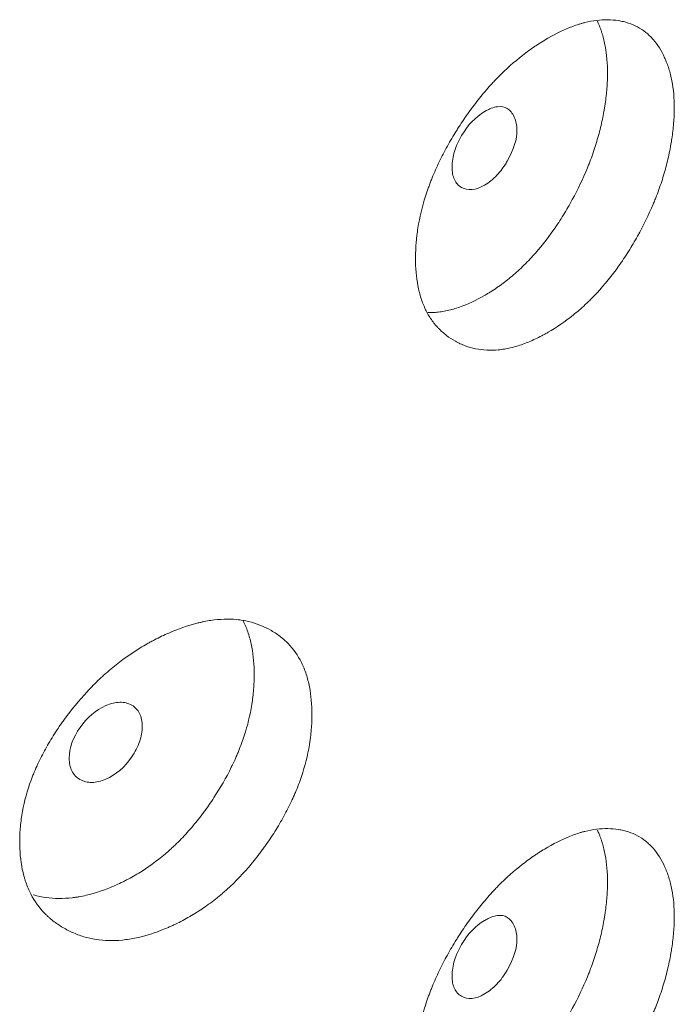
# Model space of a CAD drawing. Header units: millimetres. Extents: x 4 to 1188, y 1 to 840.
# Tile 191 of 197: x 1082.84 to 1084.92, y 278.05 to 281.17. Entities that reach past the tile are written whole.
import ezdxf

# ---------------------------------------------------------------- set-up
doc = ezdxf.new("R2010")
doc.units = ezdxf.units.MM
doc.layers.add('1', color=7, linetype='Continuous')

msp = doc.modelspace()

# ---------------------------------------------------------------- linework, layer by layer
at = {"layer": '1', "color": 154, "linetype": 'Continuous', "lineweight": 13}
for points, knots in [([(1084.9236, 280.8906), (1084.9236, 280.8828), (1084.9234, 280.8749), (1084.9227, 280.859), (1084.9222, 280.8509), (1084.9202, 280.8265), (1084.9182, 280.81), (1084.915, 280.7889), (1084.9144, 280.7846), (1084.9129, 280.7762), (1084.9107, 280.7635), (1084.9047, 280.7337), (1084.894, 280.6908), (1084.8803, 280.6475), (1084.8706, 280.6214), (1084.8656, 280.6083), (1084.8638, 280.6039), (1084.8603, 280.5952), (1084.8585, 280.5908), (1084.842, 280.5518), (1084.8254, 280.518), (1084.7978, 280.4686), (1084.7882, 280.4523), (1084.768, 280.4202), (1084.7575, 280.4046), (1084.7253, 280.3593), (1084.7024, 280.3311), (1084.6721, 280.2984), (1084.6659, 280.292), (1084.6565, 280.2826), (1084.6534, 280.2795), (1084.647, 280.2734), (1084.6439, 280.2704), (1084.628, 280.2556), (1084.6152, 280.2446), (1084.5763, 280.2135), (1084.5499, 280.1955), (1084.5196, 280.178), (1084.5163, 280.1761), (1084.5095, 280.1724), (1084.4995, 280.167), (1084.4894, 280.162), (1084.4694, 280.1525), (1084.4428, 280.1414), (1084.4165, 280.1336), (1084.3969, 280.129), (1084.3904, 280.1277), (1084.3775, 280.1256), (1084.3711, 280.1247), (1084.3395, 280.1217), (1084.3155, 280.1229), (1084.2815, 280.1299), (1084.2704, 280.133), (1084.257, 280.138), (1084.2543, 280.139), (1084.249, 280.1412), (1084.2412, 280.1447), (1084.2336, 280.1485), (1084.2188, 280.1566), (1084.2093, 280.1628), (1084.1912, 280.1765), (1084.1826, 280.184), (1084.1725, 280.1945), (1084.1706, 280.1967), (1084.1667, 280.2011), (1084.1648, 280.2034), (1084.1591, 280.2102), (1084.1485, 280.2245), (1084.1393, 280.2403), (1084.1284, 280.2627), (1084.1213, 280.2805), (1084.1148, 280.3031), (1084.1124, 280.3132), (1084.1109, 280.32), (1084.1102, 280.3234), (1084.1042, 280.3547), (1084.1018, 280.3841), (1084.1019, 280.4303), (1084.1025, 280.4461), (1084.1041, 280.4662), (1084.1044, 280.4703), (1084.1052, 280.4784), (1084.1066, 280.4907), (1084.1083, 280.503), (1084.1148, 280.5442), (1084.1228, 280.5777), (1084.1364, 280.6203), (1084.1393, 280.6288), (1084.1439, 280.6417), (1084.1455, 280.646), (1084.1488, 280.6547), (1084.1504, 280.6589), (1084.1589, 280.6804), (1084.1663, 280.6973), (1084.1822, 280.7309), (1084.1907, 280.7475), (1084.2086, 280.7804), (1084.2181, 280.7968), (1084.2305, 280.817), (1084.2331, 280.8211), (1084.2381, 280.8291), (1084.2458, 280.8411), (1084.2536, 280.8529), (1084.2696, 280.8761), (1084.2916, 280.9064), (1084.3208, 280.9423), (1084.3392, 280.9628), (1084.3486, 280.9729), (1084.3517, 280.9763), (1084.358, 280.9828), (1084.3611, 280.9861), (1084.3896, 281.0149), (1084.4154, 281.0379), (1084.455, 281.0686), (1084.4683, 281.0783), (1084.4851, 281.0896), (1084.4885, 281.0918), (1084.4952, 281.0962), (1084.4986, 281.0983), (1084.5087, 281.1046), (1084.5154, 281.1087), (1084.5487, 281.128), (1084.5751, 281.1408), (1084.6076, 281.1528), (1084.6141, 281.155), (1084.6238, 281.158), (1084.627, 281.159), (1084.6334, 281.1608), (1084.6366, 281.1616), (1084.6524, 281.1656), (1084.6648, 281.1679), (1084.689, 281.1709), (1084.7126, 281.1721), (1084.735, 281.1702), (1084.7488, 281.168), (1084.7515, 281.1675), (1084.7569, 281.1665), (1084.7649, 281.1647), (1084.783, 281.1596), (1084.7975, 281.1535), (1084.8159, 281.1437), (1084.829, 281.135), (1084.8411, 281.1245), (1084.8489, 281.117), (1084.8527, 281.113), (1084.8707, 281.0924), (1084.8828, 281.073), (1084.8953, 281.0455), (1084.8977, 281.0398), (1084.9022, 281.0281), (1084.9043, 281.0221), (1084.9101, 281.0037), (1084.9133, 280.9908), (1084.9211, 280.9507), (1084.9237, 280.9218), (1084.9236, 280.8906)], [0, 0, 0, 0, 0.007813, 0.007813, 0.015625, 0.015625, 0.03125, 0.03125, 0.035156, 0.035156, 0.039063, 0.046875, 0.0625, 0.078125, 0.085938, 0.085938, 0.089844, 0.089844, 0.09375, 0.09375, 0.125, 0.125, 0.140625, 0.140625, 0.15625, 0.15625, 0.1875, 0.1875, 0.195313, 0.195313, 0.199219, 0.199219, 0.203125, 0.203125, 0.21875, 0.21875, 0.25, 0.25, 0.253906, 0.253906, 0.257813, 0.265625, 0.265625, 0.28125, 0.296875, 0.296875, 0.304688, 0.304688, 0.3125, 0.3125, 0.34375, 0.34375, 0.359375, 0.359375, 0.363281, 0.363281, 0.367188, 0.375, 0.375, 0.390625, 0.390625, 0.40625, 0.40625, 0.410156, 0.410156, 0.414063, 0.414063, 0.421875, 0.4375, 0.4375, 0.453125, 0.460938, 0.464844, 0.464844, 0.46875, 0.46875, 0.5, 0.5, 0.515625, 0.515625, 0.519531, 0.519531, 0.523438, 0.53125, 0.53125, 0.5625, 0.5625, 0.570313, 0.570313, 0.574219, 0.574219, 0.578125, 0.578125, 0.59375, 0.59375, 0.609375, 0.609375, 0.625, 0.625, 0.628906, 0.628906, 0.632813, 0.640625, 0.640625, 0.65625, 0.671875, 0.679688, 0.679688, 0.683594, 0.683594, 0.6875, 0.6875, 0.71875, 0.71875, 0.734375, 0.734375, 0.738281, 0.738281, 0.742188, 0.742188, 0.75, 0.75, 0.78125, 0.78125, 0.789063, 0.789063, 0.792969, 0.792969, 0.796875, 0.796875, 0.8125, 0.8125, 0.828125, 0.84375, 0.84375, 0.847656, 0.847656, 0.851563, 0.859375, 0.875, 0.875, 0.890625, 0.898438, 0.898438, 0.90625, 0.90625, 0.9375, 0.9375, 0.945313, 0.945313, 0.953125, 0.953125, 0.96875, 0.96875, 1, 1, 1, 1]), ([(1084.6795, 281.1666), (1084.6804, 281.1646), (1084.6813, 281.1626), (1084.6846, 281.155), (1084.6869, 281.1493), (1084.6901, 281.1405), (1084.6911, 281.1376), (1084.6931, 281.1316), (1084.6979, 281.1164), (1084.7018, 281.1004), (1084.7091, 281.0606), (1084.7116, 281.0319), (1084.7115, 281.0011)], [0, 0, 0, 0, 0.044434, 0.044434, 0.16388, 0.16388, 0.223602, 0.223602, 0.283325, 0.522217, 0.522217, 1, 1, 1, 1]), ([(1084.7115, 281.0011), (1084.7115, 280.9857), (1084.7108, 280.97), (1084.7083, 280.938), (1084.7064, 280.9217), (1084.7034, 280.9009), (1084.7028, 280.8967), (1084.7014, 280.8884), (1084.6993, 280.8758), (1084.6936, 280.8465), (1084.6834, 280.8042), (1084.6702, 280.7615), (1084.661, 280.7357), (1084.6561, 280.7227), (1084.6544, 280.7184), (1084.6511, 280.7098), (1084.6493, 280.7055), (1084.6335, 280.6668), (1084.6174, 280.6333), (1084.5951, 280.5924), (1084.5906, 280.5843), (1084.5812, 280.5681), (1084.5764, 280.5601), (1084.5617, 280.5361), (1084.5515, 280.5206), (1084.52, 280.4754), (1084.4949, 280.4436), (1084.4677, 280.4145), (1084.4617, 280.408), (1084.4586, 280.4049), (1084.4494, 280.3955), (1084.4432, 280.3894), (1084.4245, 280.3718), (1084.3992, 280.3497), (1084.367, 280.3257), (1084.344, 280.3105), (1084.3341, 280.3044), (1084.3275, 280.3004), (1084.3242, 280.2985), (1084.2943, 280.2812), (1084.2679, 280.2688), (1084.2288, 280.2551), (1084.2158, 280.2514), (1084.1996, 280.2479), (1084.1964, 280.2472), (1084.19, 280.246), (1084.1804, 280.2444), (1084.1711, 280.2433), (1084.1568, 280.2422), (1084.1488, 280.242), (1084.1409, 280.2421)], [0, 0, 0, 0, 0.048407, 0.048407, 0.096815, 0.096815, 0.108917, 0.108917, 0.121018, 0.145222, 0.19363, 0.242037, 0.266241, 0.266241, 0.278343, 0.278343, 0.290444, 0.290444, 0.387259, 0.387259, 0.411463, 0.411463, 0.435667, 0.435667, 0.484074, 0.484074, 0.580889, 0.592991, 0.592991, 0.605092, 0.605092, 0.629296, 0.629296, 0.677704, 0.726111, 0.750315, 0.762416, 0.762416, 0.774518, 0.774518, 0.871333, 0.871333, 0.919741, 0.919741, 0.931842, 0.931842, 0.943944, 0.968148, 0.968148, 1, 1, 1, 1]), ([(1084.218, 280.7045), (1084.2179, 280.6884), (1084.2204, 280.675), (1084.2305, 280.6533), (1084.2379, 280.6451), (1084.2684, 280.6279), (1084.293, 280.6304), (1084.3352, 280.6548), (1084.3483, 280.6652), (1084.3662, 280.6843), (1084.372, 280.6912), (1084.3802, 280.7024), (1084.3828, 280.7063), (1084.3867, 280.7123), (1084.388, 280.7143), (1084.3906, 280.7185), (1084.3917, 280.7205), (1084.4143, 280.7597), (1084.4245, 280.7927), (1084.4237, 280.8364), (1084.4208, 280.8499), (1084.4093, 280.8752), (1084.402, 280.8843), (1084.3842, 280.8953), (1084.3738, 280.8972), (1084.3558, 280.8947), (1084.3494, 280.8929), (1084.3392, 280.889), (1084.3357, 280.8875), (1084.3303, 280.8848), (1084.3285, 280.8839), (1084.3248, 280.8819), (1084.3228, 280.8808), (1084.2926, 280.8633), (1084.2682, 280.8379), (1084.2382, 280.7869), (1084.2307, 280.7701), (1084.2206, 280.737), (1084.2181, 280.7205), (1084.218, 280.7045)], [0, 0, 0, 0, 0.0625, 0.0625, 0.125, 0.125, 0.25, 0.25, 0.3125, 0.3125, 0.34375, 0.34375, 0.359375, 0.359375, 0.367188, 0.367188, 0.375, 0.375, 0.5, 0.5, 0.5625, 0.5625, 0.625, 0.625, 0.6875, 0.6875, 0.71875, 0.71875, 0.734375, 0.734375, 0.742188, 0.742188, 0.75, 0.75, 0.875, 0.875, 0.9375, 0.9375, 1, 1, 1, 1]), ([(1083.7729, 278.9673), (1083.7729, 278.9653), (1083.7729, 278.9634), (1083.7729, 278.9595), (1083.7728, 278.9536), (1083.7724, 278.9398), (1083.7712, 278.9198), (1083.7695, 278.9035), (1083.768, 278.8912), (1083.7674, 278.8871), (1083.7662, 278.8789), (1083.7656, 278.8747), (1083.7593, 278.8376), (1083.751, 278.8042), (1083.734, 278.7537), (1083.7276, 278.7368), (1083.7186, 278.7156), (1083.7167, 278.7114), (1083.713, 278.7029), (1083.7072, 278.6902), (1083.7011, 278.6776), (1083.6885, 278.6527), (1083.6795, 278.6364), (1083.6652, 278.6121), (1083.6603, 278.6041), (1083.6503, 278.5882), (1083.6451, 278.5803), (1083.6346, 278.5645), (1083.6292, 278.5567), (1083.6209, 278.5451), (1083.6181, 278.5412), (1083.6125, 278.5336), (1083.6096, 278.5298), (1083.5953, 278.5109), (1083.5835, 278.4963), (1083.5468, 278.4538), (1083.5207, 278.4275), (1083.4894, 278.4002), (1083.4859, 278.3972), (1083.4788, 278.3914), (1083.4683, 278.3827), (1083.4576, 278.3744), (1083.4361, 278.3585), (1083.4216, 278.3486), (1083.3923, 278.3301), (1083.3775, 278.3216), (1083.355, 278.3097), (1083.3475, 278.3059), (1083.3361, 278.3005), (1083.3323, 278.2987), (1083.3247, 278.2952), (1083.3209, 278.2935), (1083.2868, 278.2787), (1083.2567, 278.2683), (1083.2119, 278.2576), (1083.197, 278.2548), (1083.1674, 278.251), (1083.1529, 278.25), (1083.1106, 278.2497), (1083.077, 278.2538), (1083.0454, 278.2632), (1083.033, 278.2674), (1083.0268, 278.2697), (1083.0088, 278.2771), (1082.9973, 278.2828), (1082.9751, 278.2954), (1082.9645, 278.3023), (1082.9493, 278.3138), (1082.9419, 278.3199), (1082.9348, 278.3263), (1082.9301, 278.3307), (1082.9279, 278.333), (1082.9076, 278.3535), (1082.8925, 278.3744), (1082.8744, 278.4096), (1082.8678, 278.425), (1082.8623, 278.4415), (1082.8603, 278.4482), (1082.8593, 278.4516), (1082.8565, 278.4618), (1082.8548, 278.4688), (1082.8476, 278.5039), (1082.8443, 278.541), (1082.8453, 278.5801), (1082.846, 278.5959), (1082.8465, 278.6038), (1082.8487, 278.6278), (1082.8509, 278.644), (1082.8598, 278.6927), (1082.8688, 278.7256), (1082.8827, 278.7633), (1082.8843, 278.7675), (1082.8876, 278.7758), (1082.8927, 278.7883), (1082.8981, 278.8007), (1082.9095, 278.8254), (1082.9178, 278.8416), (1082.9356, 278.8737), (1082.9451, 278.8896), (1082.9603, 278.9133), (1082.9655, 278.9211), (1082.9735, 278.9328), (1082.9763, 278.9367), (1082.9817, 278.9444), (1082.9845, 278.9483), (1083.0096, 278.9827), (1083.0334, 279.0119), (1083.0718, 279.0532), (1083.085, 279.0666), (1083.1022, 279.0828), (1083.1056, 279.086), (1083.1125, 279.0923), (1083.116, 279.0954), (1083.1265, 279.1046), (1083.1335, 279.1106), (1083.1688, 279.1397), (1083.1979, 279.1603), (1083.2352, 279.183), (1083.2464, 279.1896), (1083.2578, 279.1959), (1083.2654, 279.2), (1083.2692, 279.202), (1083.2882, 279.2118), (1083.3033, 279.219), (1083.3485, 279.2386), (1083.3784, 279.2493), (1083.4119, 279.2578), (1083.4156, 279.2587), (1083.4229, 279.2604), (1083.4339, 279.2628), (1083.4592, 279.2672), (1083.4941, 279.2704), (1083.5275, 279.2694), (1083.55, 279.2665), (1083.5595, 279.2647), (1083.5658, 279.2635), (1083.5689, 279.2628), (1083.5967, 279.2562), (1083.6194, 279.2471), (1083.6509, 279.2296), (1083.661, 279.2231), (1083.673, 279.214), (1083.6753, 279.2121), (1083.68, 279.2083), (1083.6869, 279.2025), (1083.6934, 279.1963), (1083.7143, 279.1747), (1083.7284, 279.1547), (1083.7426, 279.126), (1083.7453, 279.12), (1083.7503, 279.1077), (1083.7526, 279.1015), (1083.7589, 279.0823), (1083.7623, 279.069), (1083.7704, 279.0278), (1083.7729, 278.9983), (1083.7729, 278.9673)], [0, 0, 0, 0, 0.001953, 0.001953, 0.003906, 0.007813, 0.015625, 0.023437, 0.023437, 0.027344, 0.027344, 0.03125, 0.03125, 0.0625, 0.0625, 0.078125, 0.078125, 0.082031, 0.082031, 0.085937, 0.09375, 0.09375, 0.109375, 0.109375, 0.117187, 0.117187, 0.125, 0.125, 0.132812, 0.132812, 0.136719, 0.136719, 0.140625, 0.140625, 0.15625, 0.15625, 0.1875, 0.1875, 0.191406, 0.191406, 0.195312, 0.203125, 0.203125, 0.21875, 0.21875, 0.234375, 0.234375, 0.242187, 0.242187, 0.246094, 0.246094, 0.25, 0.25, 0.28125, 0.28125, 0.296875, 0.296875, 0.3125, 0.3125, 0.34375, 0.351562, 0.351562, 0.359375, 0.359375, 0.375, 0.375, 0.390625, 0.390625, 0.398437, 0.402344, 0.402344, 0.40625, 0.40625, 0.4375, 0.4375, 0.453125, 0.457031, 0.457031, 0.460937, 0.460937, 0.46875, 0.46875, 0.5, 0.507812, 0.507812, 0.515625, 0.515625, 0.53125, 0.53125, 0.5625, 0.5625, 0.566406, 0.566406, 0.570312, 0.578125, 0.578125, 0.59375, 0.59375, 0.609375, 0.609375, 0.617187, 0.617187, 0.621094, 0.621094, 0.625, 0.625, 0.65625, 0.65625, 0.671875, 0.671875, 0.675781, 0.675781, 0.679687, 0.679687, 0.6875, 0.6875, 0.71875, 0.71875, 0.726562, 0.730469, 0.730469, 0.734375, 0.734375, 0.75, 0.75, 0.78125, 0.78125, 0.785156, 0.785156, 0.789062, 0.796875, 0.8125, 0.828125, 0.835937, 0.839844, 0.839844, 0.84375, 0.84375, 0.875, 0.875, 0.890625, 0.890625, 0.894531, 0.894531, 0.898437, 0.90625, 0.90625, 0.9375, 0.9375, 0.945313, 0.945313, 0.953125, 0.953125, 0.96875, 0.96875, 1, 1, 1, 1]), ([(1083.5534, 279.2664), (1083.555, 279.2633), (1083.5566, 279.2602), (1083.5595, 279.2541), (1083.5608, 279.2512), (1083.5633, 279.2452), (1083.5646, 279.2422), (1083.5681, 279.233), (1083.5703, 279.2268), (1083.5763, 279.2077), (1083.5795, 279.1945), (1083.5872, 279.1536), (1083.5896, 279.1245), (1083.5897, 279.0938)], [0, 0, 0, 0, 0.064984, 0.064984, 0.123422, 0.123422, 0.181861, 0.181861, 0.298738, 0.298738, 0.532492, 0.532492, 1, 1, 1, 1]), ([(1083.5897, 279.0938), (1083.5897, 279.0919), (1083.5897, 279.09), (1083.5896, 279.0861), (1083.5895, 279.0803), (1083.5891, 279.0667), (1083.588, 279.047), (1083.5864, 279.0309), (1083.5849, 279.0188), (1083.5844, 279.0148), (1083.5833, 279.0066), (1083.5826, 279.0026), (1083.5767, 278.9659), (1083.5688, 278.933), (1083.5525, 278.8832), (1083.5464, 278.8665), (1083.5378, 278.8455), (1083.536, 278.8413), (1083.5324, 278.8329), (1083.5269, 278.8203), (1083.521, 278.8079), (1083.5007, 278.7668), (1083.4822, 278.7347), (1083.4567, 278.6956), (1083.4514, 278.6878), (1083.4434, 278.6762), (1083.4407, 278.6724), (1083.4352, 278.6648), (1083.4324, 278.661), (1083.4185, 278.6422), (1083.3955, 278.613), (1083.3646, 278.5788), (1083.3418, 278.5562), (1083.3317, 278.5468), (1083.325, 278.5406), (1083.3216, 278.5375), (1083.2908, 278.5103), (1083.2627, 278.4891), (1083.2193, 278.4615), (1083.201, 278.4508), (1083.1824, 278.4412), (1083.175, 278.4374), (1083.1712, 278.4356), (1083.16, 278.4302), (1083.1525, 278.4268), (1083.1151, 278.4106), (1083.0854, 278.4004), (1083.0484, 278.3919), (1083.0411, 278.3904), (1083.03, 278.3884), (1083.0263, 278.3878), (1083.019, 278.3868), (1083.0008, 278.3844), (1082.9831, 278.3835), (1082.9417, 278.3838), (1082.9148, 278.3877), (1082.8892, 278.3952), (1082.8887, 278.3953)], [0, 0, 0, 0, 0.00567, 0.00567, 0.01134, 0.022681, 0.045362, 0.068043, 0.068043, 0.079383, 0.079383, 0.090724, 0.090724, 0.181447, 0.181447, 0.226809, 0.226809, 0.238149, 0.238149, 0.24949, 0.272171, 0.272171, 0.362894, 0.362894, 0.385575, 0.385575, 0.396915, 0.396915, 0.408256, 0.408256, 0.453618, 0.498979, 0.52166, 0.533001, 0.533001, 0.544341, 0.544341, 0.635065, 0.635065, 0.680426, 0.691767, 0.691767, 0.703107, 0.703107, 0.725788, 0.725788, 0.816512, 0.816512, 0.839193, 0.839193, 0.850533, 0.850533, 0.861873, 0.907235, 0.907235, 0.997959, 1, 1, 1, 1]), ([(1083.0024, 278.8291), (1083.0024, 278.8131), (1083.0052, 278.7994), (1083.0165, 278.7768), (1083.0249, 278.768), (1083.0479, 278.7547), (1083.0605, 278.7515), (1083.088, 278.7517), (1083.1026, 278.7552), (1083.1509, 278.776), (1083.178, 278.7992), (1083.2118, 278.8484), (1083.2202, 278.8647), (1083.2286, 278.889), (1083.2307, 278.897), (1083.2335, 278.9131), (1083.2342, 278.9211), (1083.2341, 278.9453), (1083.2313, 278.9591), (1083.223, 278.976), (1083.2195, 278.981), (1083.2111, 278.9898), (1083.2064, 278.9935), (1083.1893, 279.0032), (1083.1768, 279.0063), (1083.1496, 279.0058), (1083.135, 279.0024), (1083.0867, 278.9814), (1083.0591, 278.9581), (1083.014, 278.8937), (1083.0026, 278.8612), (1083.0024, 278.8291)], [0, 0, 0, 0, 0.0625, 0.0625, 0.125, 0.125, 0.1875, 0.1875, 0.25, 0.25, 0.375, 0.375, 0.4375, 0.4375, 0.46875, 0.46875, 0.5, 0.5, 0.5625, 0.5625, 0.59375, 0.59375, 0.625, 0.625, 0.6875, 0.6875, 0.75, 0.75, 0.875, 0.875, 1, 1, 1, 1]), ([(1084.9236, 278.3244), (1084.9236, 278.3167), (1084.9234, 278.3088), (1084.9227, 278.2928), (1084.9222, 278.2848), (1084.9202, 278.2604), (1084.9182, 278.2438), (1084.915, 278.2228), (1084.9144, 278.2185), (1084.9129, 278.21), (1084.9107, 278.1973), (1084.9047, 278.1675), (1084.894, 278.1247), (1084.8803, 278.0814), (1084.8706, 278.0552), (1084.8656, 278.0421), (1084.8638, 278.0378), (1084.8603, 278.029), (1084.8585, 278.0247), (1084.842, 277.9856), (1084.8254, 277.9519), (1084.7978, 277.9025), (1084.7882, 277.8862), (1084.768, 277.8541), (1084.7575, 277.8385), (1084.7253, 277.7932), (1084.7024, 277.765), (1084.6721, 277.7323), (1084.6659, 277.7259), (1084.6565, 277.7165), (1084.6534, 277.7134), (1084.647, 277.7073), (1084.6439, 277.7043), (1084.628, 277.6895), (1084.6152, 277.6784), (1084.5763, 277.6473), (1084.5499, 277.6294), (1084.5196, 277.6119), (1084.5163, 277.61), (1084.5095, 277.6063), (1084.4995, 277.6009), (1084.4894, 277.5958), (1084.4694, 277.5864), (1084.4428, 277.5753), (1084.4165, 277.5675), (1084.3969, 277.5629), (1084.3904, 277.5616), (1084.3775, 277.5594), (1084.3711, 277.5586), (1084.3395, 277.5555), (1084.3155, 277.5568), (1084.2815, 277.5637), (1084.2704, 277.5669), (1084.257, 277.5719), (1084.2543, 277.5729), (1084.249, 277.5751), (1084.2412, 277.5785), (1084.2336, 277.5824), (1084.2188, 277.5905), (1084.2093, 277.5966), (1084.1912, 277.6103), (1084.1826, 277.6179), (1084.1725, 277.6284), (1084.1706, 277.6306), (1084.1667, 277.635), (1084.1648, 277.6372), (1084.1591, 277.6441), (1084.1485, 277.6584), (1084.1393, 277.6742), (1084.1284, 277.6966), (1084.1213, 277.7144), (1084.1148, 277.737), (1084.1124, 277.747), (1084.1109, 277.7538), (1084.1102, 277.7573), (1084.1042, 277.7885), (1084.1018, 277.818), (1084.1019, 277.8642), (1084.1025, 277.8799), (1084.1041, 277.9001), (1084.1044, 277.9042), (1084.1052, 277.9123), (1084.1066, 277.9245), (1084.1083, 277.9368), (1084.1148, 277.978), (1084.1228, 278.0115), (1084.1364, 278.0541), (1084.1393, 278.0627), (1084.1439, 278.0756), (1084.1455, 278.0799), (1084.1488, 278.0885), (1084.1504, 278.0928), (1084.1589, 278.1142), (1084.1663, 278.1312), (1084.1822, 278.1647), (1084.1907, 278.1814), (1084.2086, 278.2143), (1084.2181, 278.2306), (1084.2305, 278.2509), (1084.2331, 278.2549), (1084.2381, 278.263), (1084.2458, 278.2749), (1084.2536, 278.2867), (1084.2696, 278.31), (1084.2916, 278.3403), (1084.3208, 278.3761), (1084.3392, 278.3967), (1084.3486, 278.4068), (1084.3517, 278.4101), (1084.358, 278.4167), (1084.3611, 278.42), (1084.3896, 278.4488), (1084.4154, 278.4717), (1084.455, 278.5025), (1084.4683, 278.5121), (1084.4851, 278.5235), (1084.4885, 278.5257), (1084.4952, 278.5301), (1084.4986, 278.5322), (1084.5087, 278.5385), (1084.5154, 278.5425), (1084.5487, 278.5619), (1084.5751, 278.5746), (1084.6076, 278.5867), (1084.6141, 278.5889), (1084.6238, 278.5919), (1084.627, 278.5929), (1084.6334, 278.5947), (1084.6366, 278.5955), (1084.6524, 278.5995), (1084.6648, 278.6018), (1084.689, 278.6047), (1084.7126, 278.606), (1084.735, 278.6041), (1084.7488, 278.6019), (1084.7515, 278.6014), (1084.7569, 278.6003), (1084.7649, 278.5986), (1084.783, 278.5935), (1084.7975, 278.5874), (1084.8159, 278.5775), (1084.829, 278.5689), (1084.8411, 278.5583), (1084.8489, 278.5508), (1084.8527, 278.5469), (1084.8707, 278.5263), (1084.8828, 278.5069), (1084.8953, 278.4794), (1084.8977, 278.4737), (1084.9022, 278.462), (1084.9043, 278.456), (1084.9101, 278.4375), (1084.9133, 278.4247), (1084.9211, 278.3845), (1084.9237, 278.3556), (1084.9236, 278.3244)], [0, 0, 0, 0, 0.007812, 0.007812, 0.015625, 0.015625, 0.03125, 0.03125, 0.035156, 0.035156, 0.039063, 0.046875, 0.0625, 0.078125, 0.085938, 0.085938, 0.089844, 0.089844, 0.09375, 0.09375, 0.125, 0.125, 0.140625, 0.140625, 0.15625, 0.15625, 0.1875, 0.1875, 0.195312, 0.195312, 0.199219, 0.199219, 0.203125, 0.203125, 0.21875, 0.21875, 0.25, 0.25, 0.253906, 0.253906, 0.257813, 0.265625, 0.265625, 0.28125, 0.296875, 0.296875, 0.304688, 0.304688, 0.3125, 0.3125, 0.34375, 0.34375, 0.359375, 0.359375, 0.363281, 0.363281, 0.367188, 0.375, 0.375, 0.390625, 0.390625, 0.40625, 0.40625, 0.410156, 0.410156, 0.414063, 0.414063, 0.421875, 0.4375, 0.4375, 0.453125, 0.460938, 0.464844, 0.464844, 0.46875, 0.46875, 0.5, 0.5, 0.515625, 0.515625, 0.519531, 0.519531, 0.523438, 0.53125, 0.53125, 0.5625, 0.5625, 0.570313, 0.570313, 0.574219, 0.574219, 0.578125, 0.578125, 0.59375, 0.59375, 0.609375, 0.609375, 0.625, 0.625, 0.628906, 0.628906, 0.632813, 0.640625, 0.640625, 0.65625, 0.671875, 0.679688, 0.679688, 0.683594, 0.683594, 0.6875, 0.6875, 0.71875, 0.71875, 0.734375, 0.734375, 0.738281, 0.738281, 0.742188, 0.742188, 0.75, 0.75, 0.78125, 0.78125, 0.789063, 0.789063, 0.792969, 0.792969, 0.796875, 0.796875, 0.8125, 0.8125, 0.828125, 0.84375, 0.84375, 0.847656, 0.847656, 0.851563, 0.859375, 0.875, 0.875, 0.890625, 0.898438, 0.898438, 0.90625, 0.90625, 0.9375, 0.9375, 0.945313, 0.945313, 0.953125, 0.953125, 0.96875, 0.96875, 1, 1, 1, 1]), ([(1084.6795, 278.6005), (1084.6804, 278.5985), (1084.6813, 278.5964), (1084.6846, 278.5889), (1084.6869, 278.5832), (1084.6901, 278.5744), (1084.6911, 278.5714), (1084.6931, 278.5654), (1084.6979, 278.5502), (1084.7018, 278.5343), (1084.7091, 278.4944), (1084.7116, 278.4658), (1084.7115, 278.435)], [0, 0, 0, 0, 0.044434, 0.044434, 0.16388, 0.16388, 0.223602, 0.223602, 0.283325, 0.522217, 0.522217, 1, 1, 1, 1]), ([(1084.7115, 278.435), (1084.7115, 278.4196), (1084.7108, 278.4039), (1084.7083, 278.3719), (1084.7064, 278.3555), (1084.7034, 278.3348), (1084.7028, 278.3306), (1084.7014, 278.3223), (1084.6993, 278.3097), (1084.6936, 278.2803), (1084.6834, 278.2381), (1084.6702, 278.1954), (1084.661, 278.1695), (1084.6561, 278.1566), (1084.6544, 278.1523), (1084.6511, 278.1436), (1084.6493, 278.1393), (1084.6335, 278.1007), (1084.6174, 278.0672), (1084.5951, 278.0263), (1084.5906, 278.0182), (1084.5812, 278.002), (1084.5764, 277.9939), (1084.5617, 277.97), (1084.5515, 277.9545), (1084.52, 277.9093), (1084.4949, 277.8775), (1084.4677, 277.8483), (1084.4617, 277.8419), (1084.4586, 277.8387), (1084.4494, 277.8293), (1084.4432, 277.8233), (1084.4245, 277.8056), (1084.3992, 277.7836), (1084.367, 277.7595), (1084.344, 277.7444), (1084.3341, 277.7383), (1084.3275, 277.7343), (1084.3242, 277.7323), (1084.2943, 277.7151), (1084.2679, 277.7027), (1084.2288, 277.689), (1084.2158, 277.6853), (1084.1996, 277.6817), (1084.1964, 277.6811), (1084.19, 277.6799), (1084.1804, 277.6783), (1084.1711, 277.6772), (1084.1568, 277.6761), (1084.1488, 277.6759), (1084.1409, 277.676)], [0, 0, 0, 0, 0.048407, 0.048407, 0.096815, 0.096815, 0.108917, 0.108917, 0.121018, 0.145222, 0.19363, 0.242037, 0.266241, 0.266241, 0.278343, 0.278343, 0.290444, 0.290444, 0.387259, 0.387259, 0.411463, 0.411463, 0.435667, 0.435667, 0.484074, 0.484074, 0.580889, 0.592991, 0.592991, 0.605092, 0.605092, 0.629296, 0.629296, 0.677704, 0.726111, 0.750315, 0.762416, 0.762416, 0.774518, 0.774518, 0.871333, 0.871333, 0.919741, 0.919741, 0.931842, 0.931842, 0.943944, 0.968148, 0.968148, 1, 1, 1, 1]), ([(1084.218, 278.1384), (1084.2179, 278.1223), (1084.2204, 278.1088), (1084.2305, 278.0871), (1084.2379, 278.0789), (1084.2684, 278.0618), (1084.293, 278.0643), (1084.3352, 278.0887), (1084.3483, 278.0991), (1084.3662, 278.1181), (1084.372, 278.125), (1084.3802, 278.1362), (1084.3828, 278.1401), (1084.3867, 278.1462), (1084.388, 278.1482), (1084.3906, 278.1524), (1084.3917, 278.1543), (1084.4143, 278.1936), (1084.4245, 278.2266), (1084.4237, 278.2703), (1084.4208, 278.2837), (1084.4093, 278.3091), (1084.402, 278.3181), (1084.3842, 278.3291), (1084.3738, 278.331), (1084.3558, 278.3285), (1084.3494, 278.3268), (1084.3392, 278.3229), (1084.3357, 278.3213), (1084.3303, 278.3187), (1084.3285, 278.3178), (1084.3248, 278.3158), (1084.3228, 278.3147), (1084.2926, 278.2972), (1084.2682, 278.2717), (1084.2382, 278.2208), (1084.2307, 278.204), (1084.2206, 278.1709), (1084.2181, 278.1544), (1084.218, 278.1384)], [0, 0, 0, 0, 0.0625, 0.0625, 0.125, 0.125, 0.25, 0.25, 0.3125, 0.3125, 0.34375, 0.34375, 0.359375, 0.359375, 0.367188, 0.367188, 0.375, 0.375, 0.5, 0.5, 0.5625, 0.5625, 0.625, 0.625, 0.6875, 0.6875, 0.71875, 0.71875, 0.734375, 0.734375, 0.742188, 0.742188, 0.75, 0.75, 0.875, 0.875, 0.9375, 0.9375, 1, 1, 1, 1])]:
    msp.add_open_spline(points, degree=3, knots=knots, dxfattribs=at)

doc.saveas('drawing.dxf')
